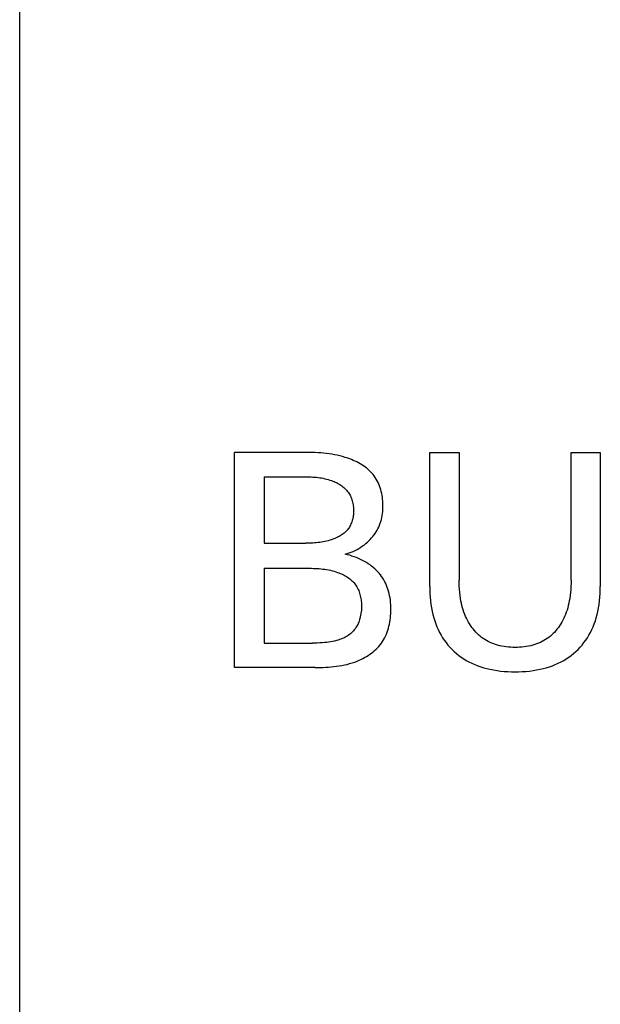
# Model space of a CAD drawing. Extents: x 0 to 841, y 0 to 594.
# Tile 25 of 65: x 120.38 to 124.71, y 520.23 to 527.56. Entities that reach past the tile are written whole.
import ezdxf

# ---------------------------------------------------------------- set-up
doc = ezdxf.new("R2010")
doc.units = 0
doc.header["$LTSCALE"] = 46.255
doc.layers.add('20000_FRONT_O', color=7, linetype='CONTINUOUS')

msp = doc.modelspace()

# ---------------------------------------------------------------- linework, layer by layer
at = {"layer": '20000_FRONT_O', "color": 7, "linetype": 'CONTINUOUS'}
for p, q in [((120.3828, 279.7677), (120.3828, 566.7677)), ((121.9828, 522.7377), (121.9828, 524.3377)), ((122.5216, 524.3376), (121.9828, 524.3377)), ((122.5421, 524.3373), (122.5216, 524.3376)), ((122.5627, 524.3368), (122.5421, 524.3373)), ((122.5833, 524.3361), (122.5627, 524.3368)), ((122.6038, 524.335), (122.5833, 524.3361)), ((122.6243, 524.3336), (122.6038, 524.335)), ((122.6448, 524.3319), (122.6243, 524.3336)), ((122.6653, 524.3297), (122.6448, 524.3319)), ((122.6857, 524.3272), (122.6653, 524.3297)), ((122.7061, 524.3241), (122.6857, 524.3272)), ((122.7264, 524.3206), (122.7061, 524.3241)), ((122.7466, 524.3165), (122.7264, 524.3206)), ((122.7668, 524.3118), (122.7466, 524.3165)), ((122.7869, 524.3066), (122.7668, 524.3118)), ((122.8068, 524.3007), (122.7869, 524.3066)), ((122.8267, 524.2941), (122.8068, 524.3007)), ((122.8401, 524.2893), (122.8267, 524.2941)), ((123.4354, 523.341), (123.4354, 524.3377)), ((123.4354, 524.3377), (123.6543, 524.3377)), ((123.6543, 524.3377), (123.6543, 523.3886)), ((124.4877, 523.3886), (124.4877, 524.3377)), ((124.4877, 524.3377), (124.7054, 524.3377)), ((124.7054, 524.3377), (124.7054, 523.341)), ((122.8533, 524.2841), (122.8401, 524.2893)), ((122.8665, 524.2786), (122.8533, 524.2841)), ((122.8795, 524.2728), (122.8665, 524.2786)), ((122.8923, 524.2666), (122.8795, 524.2728)), ((122.9049, 524.2601), (122.8923, 524.2666)), ((122.9174, 524.2532), (122.9049, 524.2601)), ((122.9295, 524.246), (122.9174, 524.2532)), ((122.9414, 524.2384), (122.9295, 524.246)), ((122.9529, 524.2304), (122.9414, 524.2384)), ((122.9641, 524.222), (122.9529, 524.2304)), ((122.9749, 524.2132), (122.9641, 524.222)), ((122.2017, 524.1563), (122.2017, 523.6619)), ((122.2017, 524.1563), (122.5139, 524.1562)), ((122.5139, 524.1562), (122.5268, 524.156)), ((122.5268, 524.156), (122.5397, 524.1557)), ((122.5397, 524.1557), (122.5527, 524.1552)), ((122.5527, 524.1552), (122.5656, 524.1545)), ((122.5656, 524.1545), (122.5784, 524.1536)), ((122.5784, 524.1536), (122.5913, 524.1525)), ((122.5913, 524.1525), (122.6042, 524.1511)), ((122.6042, 524.1511), (122.617, 524.1494)), ((122.617, 524.1494), (122.6297, 524.1475)), ((122.6297, 524.1475), (122.6425, 524.1452)), ((122.9853, 524.2041), (122.9749, 524.2132)), ((122.9952, 524.1945), (122.9853, 524.2041)), ((123.0047, 524.1845), (122.9952, 524.1945)), ((123.0137, 524.1741), (123.0047, 524.1845)), ((123.0222, 524.1633), (123.0137, 524.1741)), ((123.0303, 524.1518), (123.0222, 524.1633)), ((123.0378, 524.1398), (123.0303, 524.1518)), ((122.6425, 524.1452), (122.6551, 524.1425)), ((122.6551, 524.1425), (122.6677, 524.1395)), ((122.6677, 524.1395), (122.6803, 524.136)), ((122.6803, 524.136), (122.6928, 524.1322)), ((122.6928, 524.1322), (122.7051, 524.1279)), ((122.7051, 524.1279), (122.7141, 524.1245)), ((122.7141, 524.1245), (122.7229, 524.1209)), ((122.7229, 524.1209), (122.7316, 524.117)), ((122.7316, 524.117), (122.7403, 524.1129)), ((122.7403, 524.1129), (122.7488, 524.1085)), ((122.7488, 524.1085), (122.7571, 524.1039)), ((122.7571, 524.1039), (122.7653, 524.099)), ((122.7653, 524.099), (122.7733, 524.0938)), ((122.7733, 524.0938), (122.7811, 524.0884)), ((122.7811, 524.0884), (122.7886, 524.0827)), ((122.7886, 524.0827), (122.7959, 524.0767)), ((122.7959, 524.0767), (122.8029, 524.0705)), ((123.0447, 524.1275), (123.0378, 524.1398)), ((123.0511, 524.1147), (123.0447, 524.1275)), ((123.0569, 524.1017), (123.0511, 524.1147)), ((123.0622, 524.0884), (123.0569, 524.1017)), ((123.067, 524.0748), (123.0622, 524.0884)), ((123.0712, 524.0609), (123.067, 524.0748)), ((122.8029, 524.0705), (122.8096, 524.064)), ((122.8096, 524.064), (122.8159, 524.0572)), ((122.8159, 524.0572), (122.822, 524.0502)), ((122.822, 524.0502), (122.8276, 524.0429)), ((122.8276, 524.0429), (122.8328, 524.0353)), ((122.8328, 524.0353), (122.8377, 524.0276)), ((122.8377, 524.0276), (122.8421, 524.0195)), ((122.8421, 524.0195), (122.8463, 524.0113)), ((122.8463, 524.0113), (122.85, 524.0028)), ((122.85, 524.0028), (122.8534, 523.9942)), ((123.0749, 524.0469), (123.0712, 524.0609)), ((123.0781, 524.0326), (123.0749, 524.0469)), ((123.0808, 524.0183), (123.0781, 524.0326)), ((123.083, 524.0038), (123.0808, 524.0183)), ((123.0848, 523.9892), (123.083, 524.0038)), ((122.8534, 523.9942), (122.8564, 523.9854)), ((122.8564, 523.9854), (122.8591, 523.9764)), ((122.8591, 523.9764), (122.8614, 523.9673)), ((122.8614, 523.9673), (122.8634, 523.9581)), ((122.8634, 523.9581), (122.8651, 523.9487)), ((122.8651, 523.9487), (122.8664, 523.9393)), ((122.8664, 523.9393), (122.8674, 523.9298)), ((122.8674, 523.9298), (122.8681, 523.9203)), ((123.0861, 523.9746), (123.0848, 523.9892)), ((123.0869, 523.96), (123.0861, 523.9746)), ((123.0866, 523.9146), (123.0872, 523.9299)), ((123.0873, 523.9454), (123.0869, 523.96)), ((123.0872, 523.9299), (123.0873, 523.9454)), ((122.8643, 523.8563), (122.8626, 523.8475)), ((122.8657, 523.8651), (122.8643, 523.8563)), ((122.8668, 523.8741), (122.8657, 523.8651)), ((122.8676, 523.8831), (122.8668, 523.8741)), ((122.8682, 523.8921), (122.8676, 523.8831)), ((122.8681, 523.9203), (122.8684, 523.9107)), ((122.8684, 523.9011), (122.8682, 523.8921)), ((122.8684, 523.9107), (122.8684, 523.9011)), ((123.0756, 523.8395), (123.079, 523.8542)), ((123.079, 523.8542), (123.0817, 523.8691)), ((123.0817, 523.8691), (123.0839, 523.8841)), ((123.0839, 523.8841), (123.0856, 523.8993)), ((123.0856, 523.8993), (123.0866, 523.9146)), ((122.8373, 523.7824), (122.8326, 523.7752)), ((122.8416, 523.7899), (122.8373, 523.7824)), ((122.8456, 523.7976), (122.8416, 523.7899)), ((122.8493, 523.8055), (122.8456, 523.7976)), ((122.8526, 523.8136), (122.8493, 523.8055)), ((122.8555, 523.8218), (122.8526, 523.8136)), ((122.8582, 523.8303), (122.8555, 523.8218)), ((122.8605, 523.8388), (122.8582, 523.8303)), ((122.8626, 523.8475), (122.8605, 523.8388)), ((123.0498, 523.7704), (123.0559, 523.7829)), ((123.0559, 523.7829), (123.0618, 523.7967)), ((123.0618, 523.7967), (123.067, 523.8107)), ((123.067, 523.8107), (123.0716, 523.825)), ((123.0716, 523.825), (123.0756, 523.8395)), ((122.754, 523.7091), (122.7461, 523.7051)), ((122.7618, 523.7133), (122.754, 523.7091)), ((122.7694, 523.7177), (122.7618, 523.7133)), ((122.7769, 523.7223), (122.7694, 523.7177)), ((122.7841, 523.7272), (122.7769, 523.7223)), ((122.7911, 523.7323), (122.7841, 523.7272)), ((122.7979, 523.7376), (122.7911, 523.7323)), ((122.8044, 523.7432), (122.7979, 523.7376)), ((122.8107, 523.7491), (122.8044, 523.7432)), ((122.8166, 523.7552), (122.8107, 523.7491)), ((122.8223, 523.7616), (122.8166, 523.7552)), ((122.8276, 523.7682), (122.8223, 523.7616)), ((122.8326, 523.7752), (122.8276, 523.7682)), ((123.0023, 523.7012), (123.0115, 523.712)), ((123.0115, 523.712), (123.0201, 523.7231)), ((123.0201, 523.7231), (123.0283, 523.7345)), ((123.0283, 523.7345), (123.036, 523.7462)), ((123.036, 523.7462), (123.0432, 523.7582)), ((123.0432, 523.7582), (123.0498, 523.7704)), ((122.2017, 523.6619), (122.5139, 523.6619)), ((122.5268, 523.6621), (122.5139, 523.6619)), ((122.5396, 523.6624), (122.5268, 523.6621)), ((122.5525, 523.6628), (122.5396, 523.6624)), ((122.5654, 523.6635), (122.5525, 523.6628)), ((122.5782, 523.6643), (122.5654, 523.6635)), ((122.5911, 523.6654), (122.5782, 523.6643)), ((122.6039, 523.6667), (122.5911, 523.6654)), ((122.6167, 523.6683), (122.6039, 523.6667)), ((122.6294, 523.6701), (122.6167, 523.6683)), ((122.6421, 523.6723), (122.6294, 523.6701)), ((122.6548, 523.6748), (122.6421, 523.6723)), ((122.6675, 523.6776), (122.6548, 523.6748)), ((122.6801, 523.6808), (122.6675, 523.6776)), ((122.6926, 523.6844), (122.6801, 523.6808)), ((122.7051, 523.6885), (122.6926, 523.6844)), ((122.7135, 523.6914), (122.7051, 523.6885)), ((122.7218, 523.6945), (122.7135, 523.6914)), ((122.73, 523.6978), (122.7218, 523.6945)), ((122.7381, 523.7014), (122.73, 523.6978)), ((122.7461, 523.7051), (122.7381, 523.7014)), ((122.9225, 523.6325), (122.936, 523.6417)), ((122.936, 523.6417), (122.9491, 523.6514)), ((122.9491, 523.6514), (122.9618, 523.6616)), ((122.9618, 523.6616), (122.9725, 523.671)), ((122.9725, 523.671), (122.9828, 523.6807)), ((122.9828, 523.6807), (122.9928, 523.6908)), ((122.9928, 523.6908), (123.0023, 523.7012)), ((122.8049, 523.5814), (122.8203, 523.5854)), ((122.8223, 523.5771), (122.8049, 523.5814)), ((122.8203, 523.5854), (122.8355, 523.5902)), ((122.8395, 523.5724), (122.8223, 523.5771)), ((122.8355, 523.5902), (122.8505, 523.5956)), ((122.8566, 523.5671), (122.8395, 523.5724)), ((122.8505, 523.5956), (122.8654, 523.6018)), ((122.8735, 523.5613), (122.8566, 523.5671)), ((122.8654, 523.6018), (122.8801, 523.6085)), ((122.8893, 523.5554), (122.8735, 523.5613)), ((122.8801, 523.6085), (122.8945, 523.6159)), ((122.8945, 523.6159), (122.9087, 523.6239)), ((122.9087, 523.6239), (122.9225, 523.6325)), ((122.9049, 523.5489), (122.8893, 523.5554)), ((122.9203, 523.5419), (122.9049, 523.5489)), ((122.9355, 523.5345), (122.9203, 523.5419)), ((122.9498, 523.5268), (122.9355, 523.5345)), ((122.9638, 523.5187), (122.9498, 523.5268)), ((122.9775, 523.51), (122.9638, 523.5187)), ((122.9909, 523.5008), (122.9775, 523.51)), ((123.0032, 523.4917), (122.9909, 523.5008)), ((123.0151, 523.4821), (123.0032, 523.4917)), ((122.2017, 523.4759), (122.2017, 522.9191)), ((122.2017, 523.4759), (122.5423, 523.4758)), ((122.5423, 523.4758), (122.5563, 523.4756)), ((122.5563, 523.4756), (122.5703, 523.4753)), ((122.5703, 523.4753), (122.5843, 523.4748)), ((122.5843, 523.4748), (122.5983, 523.474)), ((122.5983, 523.474), (122.6123, 523.473)), ((122.6123, 523.473), (122.6262, 523.4718)), ((122.6262, 523.4718), (122.6402, 523.4703)), ((122.6402, 523.4703), (122.6541, 523.4685)), ((122.6541, 523.4685), (122.668, 523.4663)), ((122.668, 523.4663), (122.6818, 523.4639)), ((122.6818, 523.4639), (122.6956, 523.461)), ((122.6956, 523.461), (122.7093, 523.4577)), ((122.7093, 523.4577), (122.7229, 523.454)), ((122.7229, 523.454), (122.7365, 523.4499)), ((122.7365, 523.4499), (122.75, 523.4453)), ((122.75, 523.4453), (122.7597, 523.4416)), ((122.7597, 523.4416), (122.7693, 523.4378)), ((122.7693, 523.4378), (122.7789, 523.4336)), ((122.7789, 523.4336), (122.7883, 523.4292)), ((122.7883, 523.4292), (122.7976, 523.4244)), ((122.7976, 523.4244), (122.8067, 523.4195)), ((122.8067, 523.4195), (122.8156, 523.4142)), ((122.8156, 523.4142), (122.8243, 523.4086)), ((123.0266, 523.472), (123.0151, 523.4821)), ((123.0377, 523.4614), (123.0266, 523.472)), ((123.0483, 523.4504), (123.0377, 523.4614)), ((123.0585, 523.439), (123.0483, 523.4504)), ((123.0681, 523.4271), (123.0585, 523.439)), ((123.0772, 523.4148), (123.0681, 523.4271)), ((123.0857, 523.4021), (123.0772, 523.4148)), ((122.8243, 523.4086), (122.8327, 523.4028)), ((122.8327, 523.4028), (122.8409, 523.3967)), ((122.8409, 523.3967), (122.8488, 523.3902)), ((122.8488, 523.3902), (122.8564, 523.3835)), ((122.8564, 523.3835), (122.8636, 523.3764)), ((122.8636, 523.3764), (122.8705, 523.3691)), ((122.8705, 523.3691), (122.877, 523.3614)), ((122.877, 523.3614), (122.8831, 523.3534)), ((122.8831, 523.3534), (122.8886, 523.3453)), ((122.8886, 523.3453), (122.8937, 523.3368)), ((123.0936, 523.389), (123.0857, 523.4021)), ((123.1009, 523.3756), (123.0936, 523.389)), ((123.1077, 523.3619), (123.1009, 523.3756)), ((123.1139, 523.3479), (123.1077, 523.3619)), ((123.1195, 523.3337), (123.1139, 523.3479)), ((123.4354, 523.341), (123.4357, 523.3141)), ((123.6545, 523.3655), (123.6543, 523.3886)), ((123.6553, 523.3424), (123.6545, 523.3655)), ((123.6567, 523.3194), (123.6553, 523.3424)), ((124.4867, 523.3423), (124.4853, 523.3192)), ((124.4875, 523.3654), (124.4867, 523.3423)), ((124.4877, 523.3886), (124.4875, 523.3654)), ((124.7051, 523.3141), (124.7054, 523.341)), ((122.8937, 523.3368), (122.8985, 523.328)), ((122.8985, 523.328), (122.9028, 523.3191)), ((122.9028, 523.3191), (122.9067, 523.3099)), ((122.9067, 523.3099), (122.9103, 523.3004)), ((122.9103, 523.3004), (122.9135, 523.2909)), ((122.9135, 523.2909), (122.9163, 523.2811)), ((122.9163, 523.2811), (122.9188, 523.2713)), ((122.9188, 523.2713), (122.921, 523.2613)), ((123.1245, 523.3193), (123.1195, 523.3337)), ((123.129, 523.3048), (123.1245, 523.3193)), ((123.1333, 523.2885), (123.129, 523.3048)), ((123.1369, 523.272), (123.1333, 523.2885)), ((123.1399, 523.2555), (123.1369, 523.272)), ((123.4357, 523.3141), (123.4368, 523.2873)), ((123.4368, 523.2873), (123.4385, 523.2605)), ((123.6587, 523.2964), (123.6567, 523.3194)), ((123.6614, 523.2735), (123.6587, 523.2964)), ((123.6648, 523.2506), (123.6614, 523.2735)), ((124.4806, 523.2731), (124.4773, 523.2501)), ((124.4833, 523.2961), (124.4806, 523.2731)), ((124.4853, 523.3192), (124.4833, 523.2961)), ((124.7023, 523.2605), (124.7041, 523.2873)), ((124.7041, 523.2873), (124.7051, 523.3141)), ((122.921, 523.2613), (122.9228, 523.2512)), ((122.9228, 523.2512), (122.9243, 523.2411)), ((122.9243, 523.2411), (122.9255, 523.2309)), ((122.9255, 523.2309), (122.9264, 523.2207)), ((122.9264, 523.2207), (122.9271, 523.2105)), ((122.9271, 523.2105), (122.9274, 523.2003)), ((122.9274, 523.2003), (122.9275, 523.1879)), ((123.1423, 523.2388), (123.1399, 523.2555)), ((123.1441, 523.222), (123.1423, 523.2388)), ((123.1453, 523.205), (123.1441, 523.222)), ((123.146, 523.188), (123.1453, 523.205)), ((123.4385, 523.2605), (123.4411, 523.2338)), ((123.4411, 523.2338), (123.4444, 523.2072)), ((123.4444, 523.2072), (123.4487, 523.1807)), ((123.6679, 523.2335), (123.6648, 523.2506)), ((123.6714, 523.2164), (123.6679, 523.2335)), ((123.6754, 523.1994), (123.6714, 523.2164)), ((123.6799, 523.1826), (123.6754, 523.1994)), ((124.4668, 523.1989), (124.4624, 523.1821)), ((124.4708, 523.2159), (124.4668, 523.1989)), ((124.4742, 523.233), (124.4708, 523.2159)), ((124.4773, 523.2501), (124.4742, 523.233)), ((124.6922, 523.1807), (124.6964, 523.2072)), ((124.6964, 523.2072), (124.6998, 523.2338)), ((124.6998, 523.2338), (124.7023, 523.2605)), ((122.9213, 523.1267), (122.9186, 523.1147)), ((122.9234, 523.1388), (122.9213, 523.1267)), ((122.9251, 523.1509), (122.9234, 523.1388)), ((122.9263, 523.1632), (122.9251, 523.1509)), ((122.9271, 523.1755), (122.9263, 523.1632)), ((122.9275, 523.1879), (122.9271, 523.1755)), ((123.1429, 523.1074), (123.1444, 523.1232)), ((123.1444, 523.1232), (123.1454, 523.1391)), ((123.1454, 523.1391), (123.146, 523.155)), ((123.1463, 523.1709), (123.146, 523.188)), ((123.146, 523.155), (123.1463, 523.1709)), ((123.4487, 523.1807), (123.4539, 523.1543)), ((123.4539, 523.1543), (123.4593, 523.1312)), ((123.4593, 523.1312), (123.4655, 523.1082)), ((123.6849, 523.1659), (123.6799, 523.1826)), ((123.6905, 523.1494), (123.6849, 523.1659)), ((123.6966, 523.1331), (123.6905, 523.1494)), ((123.7027, 523.1184), (123.6966, 523.1331)), ((124.4459, 523.1326), (124.4399, 523.118)), ((124.4519, 523.1489), (124.4459, 523.1326)), ((124.4574, 523.1654), (124.4519, 523.1489)), ((124.4624, 523.1821), (124.4574, 523.1654)), ((124.6754, 523.1082), (124.6816, 523.1312)), ((124.6816, 523.1312), (124.687, 523.1543)), ((124.687, 523.1543), (124.6922, 523.1807)), ((122.8949, 523.0504), (122.8903, 523.0422)), ((122.8991, 523.0588), (122.8949, 523.0504)), ((122.903, 523.0674), (122.8991, 523.0588)), ((122.9066, 523.0761), (122.903, 523.0674)), ((122.9099, 523.0849), (122.9066, 523.0761)), ((122.9129, 523.0938), (122.9099, 523.0849)), ((122.9156, 523.1028), (122.9129, 523.0938)), ((122.9186, 523.1147), (122.9156, 523.1028)), ((123.1321, 523.0447), (123.1355, 523.0602)), ((123.1355, 523.0602), (123.1385, 523.0758)), ((123.1385, 523.0758), (123.1409, 523.0915)), ((123.1409, 523.0915), (123.1429, 523.1074)), ((123.4655, 523.1082), (123.4725, 523.0855)), ((123.4725, 523.0855), (123.4803, 523.0631)), ((123.4803, 523.0631), (123.4891, 523.041)), ((123.7092, 523.104), (123.7027, 523.1184)), ((123.7162, 523.0898), (123.7092, 523.104)), ((123.7238, 523.0759), (123.7162, 523.0898)), ((123.7318, 523.0623), (123.7238, 523.0759)), ((123.7404, 523.0489), (123.7318, 523.0623)), ((123.7495, 523.0359), (123.7404, 523.0489)), ((124.4026, 523.0489), (124.3936, 523.0359)), ((124.4111, 523.0621), (124.4026, 523.0489)), ((124.419, 523.0757), (124.4111, 523.0621)), ((124.4265, 523.0896), (124.419, 523.0757)), ((124.4334, 523.1037), (124.4265, 523.0896)), ((124.4399, 523.118), (124.4334, 523.1037)), ((124.6518, 523.041), (124.6605, 523.0631)), ((124.6605, 523.0631), (124.6684, 523.0855)), ((124.6684, 523.0855), (124.6754, 523.1082)), ((122.8293, 522.9769), (122.8208, 522.9713)), ((122.8375, 522.9829), (122.8293, 522.9769)), ((122.8455, 522.9892), (122.8375, 522.9829)), ((122.8531, 522.996), (122.8455, 522.9892)), ((122.8604, 523.0031), (122.8531, 522.996)), ((122.8673, 523.0106), (122.8604, 523.0031)), ((122.8739, 523.0184), (122.8673, 523.0106)), ((122.88, 523.0265), (122.8739, 523.0184)), ((122.8853, 523.0342), (122.88, 523.0265)), ((122.8903, 523.0422), (122.8853, 523.0342)), ((123.1064, 522.9708), (123.1127, 522.985)), ((123.1127, 522.985), (123.1184, 522.9995)), ((123.1184, 522.9995), (123.1235, 523.0144)), ((123.1235, 523.0144), (123.1281, 523.0294)), ((123.1281, 523.0294), (123.1321, 523.0447)), ((123.4891, 523.041), (123.4987, 523.0193)), ((123.4987, 523.0193), (123.5092, 522.998)), ((123.5092, 522.998), (123.52, 522.9784)), ((123.52, 522.9784), (123.5317, 522.9593)), ((123.7584, 523.0242), (123.7495, 523.0359)), ((123.7678, 523.0128), (123.7584, 523.0242)), ((123.7777, 523.0018), (123.7678, 523.0128)), ((123.7879, 522.9911), (123.7777, 523.0018)), ((123.7986, 522.981), (123.7879, 522.9911)), ((123.8097, 522.9713), (123.7986, 522.981)), ((124.3448, 522.981), (124.3338, 522.9713)), ((124.3554, 522.9911), (124.3448, 522.981)), ((124.3656, 523.0018), (124.3554, 522.9911)), ((124.3754, 523.0128), (124.3656, 523.0018)), ((124.3847, 523.0242), (124.3754, 523.0128)), ((124.3936, 523.0359), (124.3847, 523.0242)), ((124.6092, 522.9593), (124.6208, 522.9784)), ((124.6208, 522.9784), (124.6316, 522.998)), ((124.6316, 522.998), (124.6422, 523.0193)), ((124.6422, 523.0193), (124.6518, 523.041)), ((122.2017, 522.9191), (122.5634, 522.9191)), ((122.581, 522.9193), (122.5634, 522.9191)), ((122.5985, 522.9197), (122.581, 522.9193)), ((122.6161, 522.9204), (122.5985, 522.9197)), ((122.6336, 522.9215), (122.6161, 522.9204)), ((122.6511, 522.923), (122.6336, 522.9215)), ((122.6686, 522.9249), (122.6511, 522.923)), ((122.6831, 522.9268), (122.6686, 522.9249)), ((122.6975, 522.9291), (122.6831, 522.9268)), ((122.7119, 522.9318), (122.6975, 522.9291)), ((122.7262, 522.9348), (122.7119, 522.9318)), ((122.7403, 522.9383), (122.7262, 522.9348)), ((122.7544, 522.9423), (122.7403, 522.9383)), ((122.7643, 522.9455), (122.7544, 522.9423)), ((122.7741, 522.9489), (122.7643, 522.9455)), ((122.7838, 522.9526), (122.7741, 522.9489)), ((122.7933, 522.9567), (122.7838, 522.9526)), ((122.8027, 522.9612), (122.7933, 522.9567)), ((122.8119, 522.966), (122.8027, 522.9612)), ((122.8208, 522.9713), (122.8119, 522.966)), ((123.0565, 522.8951), (123.0661, 522.9064)), ((123.0661, 522.9064), (123.0752, 522.9181)), ((123.0752, 522.9181), (123.0836, 522.9302)), ((123.0836, 522.9302), (123.0919, 522.9433)), ((123.0919, 522.9433), (123.0995, 522.9569)), ((123.0995, 522.9569), (123.1064, 522.9708)), ((123.5317, 522.9593), (123.5441, 522.9407)), ((123.5441, 522.9407), (123.5573, 522.9226)), ((123.5573, 522.9226), (123.5713, 522.9051)), ((123.5713, 522.9051), (123.5861, 522.8883)), ((123.8213, 522.9621), (123.8097, 522.9713)), ((123.8332, 522.9534), (123.8213, 522.9621)), ((123.8456, 522.9452), (123.8332, 522.9534)), ((123.8583, 522.9377), (123.8456, 522.9452)), ((123.8714, 522.9306), (123.8583, 522.9377)), ((123.8848, 522.9242), (123.8714, 522.9306)), ((123.8984, 522.9183), (123.8848, 522.9242)), ((123.9122, 522.9129), (123.8984, 522.9183)), ((123.9263, 522.9081), (123.9122, 522.9129)), ((123.9405, 522.9039), (123.9263, 522.9081)), ((123.9566, 522.8998), (123.9405, 522.9039)), ((124.2031, 522.9039), (124.187, 522.8998)), ((124.2173, 522.9081), (124.2031, 522.9039)), ((124.2314, 522.9129), (124.2173, 522.9081)), ((124.2452, 522.9183), (124.2314, 522.9129)), ((124.2589, 522.9242), (124.2452, 522.9183)), ((124.2723, 522.9306), (124.2589, 522.9242)), ((124.2853, 522.9376), (124.2723, 522.9306)), ((124.2981, 522.9452), (124.2853, 522.9376)), ((124.3104, 522.9534), (124.2981, 522.9452)), ((124.3223, 522.9621), (124.3104, 522.9534)), ((124.3338, 522.9713), (124.3223, 522.9621)), ((124.5548, 522.8883), (124.5695, 522.9051)), ((124.5695, 522.9051), (124.5835, 522.9226)), ((124.5835, 522.9226), (124.5967, 522.9407)), ((124.5967, 522.9407), (124.6092, 522.9593)), ((122.9636, 522.8195), (122.9765, 522.8275)), ((122.9765, 522.8275), (122.989, 522.8359)), ((122.989, 522.8359), (123.0013, 522.8448)), ((123.0013, 522.8448), (123.0132, 522.854)), ((123.0132, 522.854), (123.0247, 522.8637)), ((123.0247, 522.8637), (123.0358, 522.8738)), ((123.0358, 522.8738), (123.0464, 522.8843)), ((123.0464, 522.8843), (123.0565, 522.8951)), ((123.5861, 522.8883), (123.6015, 522.8721)), ((123.6015, 522.8721), (123.6177, 522.8566)), ((123.6177, 522.8566), (123.6346, 522.8419)), ((123.6346, 522.8419), (123.652, 522.8279)), ((123.652, 522.8279), (123.6701, 522.8146)), ((123.9727, 522.8963), (123.9566, 522.8998)), ((123.989, 522.8935), (123.9727, 522.8963)), ((124.0054, 522.8912), (123.989, 522.8935)), ((124.0219, 522.8895), (124.0054, 522.8912)), ((124.0384, 522.8883), (124.0219, 522.8895)), ((124.055, 522.8876), (124.0384, 522.8883)), ((124.0716, 522.8874), (124.055, 522.8876)), ((124.0882, 522.8876), (124.0716, 522.8874)), ((124.1048, 522.8883), (124.0882, 522.8876)), ((124.1214, 522.8895), (124.1048, 522.8883)), ((124.138, 522.8912), (124.1214, 522.8895)), ((124.1544, 522.8934), (124.138, 522.8912)), ((124.1708, 522.8963), (124.1544, 522.8934)), ((124.187, 522.8998), (124.1708, 522.8963)), ((124.4707, 522.8146), (124.4888, 522.8279)), ((124.4888, 522.8279), (124.5063, 522.8419)), ((124.5063, 522.8419), (124.5231, 522.8566)), ((124.5231, 522.8566), (124.5393, 522.8721)), ((124.5393, 522.8721), (124.5548, 522.8883)), ((122.7808, 522.7528), (122.8003, 522.7567)), ((122.8003, 522.7567), (122.8197, 522.7612)), ((122.8197, 522.7612), (122.839, 522.7664)), ((122.839, 522.7664), (122.8581, 522.7721)), ((122.8581, 522.7721), (122.877, 522.7786)), ((122.877, 522.7786), (122.8958, 522.7858)), ((122.8958, 522.7858), (122.9097, 522.7917)), ((122.9097, 522.7917), (122.9234, 522.798)), ((122.9234, 522.798), (122.937, 522.8048)), ((122.937, 522.8048), (122.9504, 522.8119)), ((122.9504, 522.8119), (122.9636, 522.8195)), ((123.6701, 522.8146), (123.6887, 522.8022)), ((123.6887, 522.8022), (123.7079, 522.7906)), ((123.7079, 522.7906), (123.7275, 522.7798)), ((123.7275, 522.7798), (123.7487, 522.7692)), ((123.7487, 522.7692), (123.7705, 522.7596)), ((123.7705, 522.7596), (123.7925, 522.7509)), ((124.3483, 522.7509), (124.3704, 522.7596)), ((124.3704, 522.7596), (124.3921, 522.7692)), ((124.3921, 522.7692), (124.4134, 522.7798)), ((124.4134, 522.7798), (124.433, 522.7906)), ((124.433, 522.7906), (124.4521, 522.8022)), ((124.4521, 522.8022), (124.4707, 522.8146)), ((122.5827, 522.7377), (121.9828, 522.7377)), ((122.5827, 522.7377), (122.6025, 522.7378)), ((122.6025, 522.7378), (122.6224, 522.7381)), ((122.6224, 522.7381), (122.6423, 522.7387)), ((122.6423, 522.7387), (122.6621, 522.7395)), ((122.6621, 522.7395), (122.682, 522.7407)), ((122.682, 522.7407), (122.7019, 522.7423)), ((122.7019, 522.7423), (122.7217, 522.7442)), ((122.7217, 522.7442), (122.7415, 522.7466)), ((122.7415, 522.7466), (122.7612, 522.7495)), ((122.7612, 522.7495), (122.7808, 522.7528)), ((123.7925, 522.7509), (123.815, 522.743)), ((123.815, 522.743), (123.8377, 522.736)), ((123.8377, 522.736), (123.8606, 522.7298)), ((123.8606, 522.7298), (123.8838, 522.7244)), ((123.8838, 522.7244), (123.9101, 522.7192)), ((123.9101, 522.7192), (123.9366, 522.715)), ((123.9366, 522.715), (123.9632, 522.7116)), ((123.9632, 522.7116), (123.9899, 522.709)), ((123.9899, 522.709), (124.0167, 522.7073)), ((124.0167, 522.7073), (124.0436, 522.7063)), ((124.0436, 522.7063), (124.0704, 522.7059)), ((124.0704, 522.7059), (124.0973, 522.7063)), ((124.0973, 522.7063), (124.1241, 522.7073)), ((124.1241, 522.7073), (124.1509, 522.709)), ((124.1509, 522.709), (124.1776, 522.7116)), ((124.1776, 522.7116), (124.2043, 522.715)), ((124.2043, 522.715), (124.2307, 522.7192)), ((124.2307, 522.7192), (124.2571, 522.7244)), ((124.2571, 522.7244), (124.2802, 522.7298)), ((124.2802, 522.7298), (124.3032, 522.736)), ((124.3032, 522.736), (124.3259, 522.743)), ((124.3259, 522.743), (124.3483, 522.7509))]:
    msp.add_line(p, q, dxfattribs=at)

doc.saveas('drawing.dxf')
